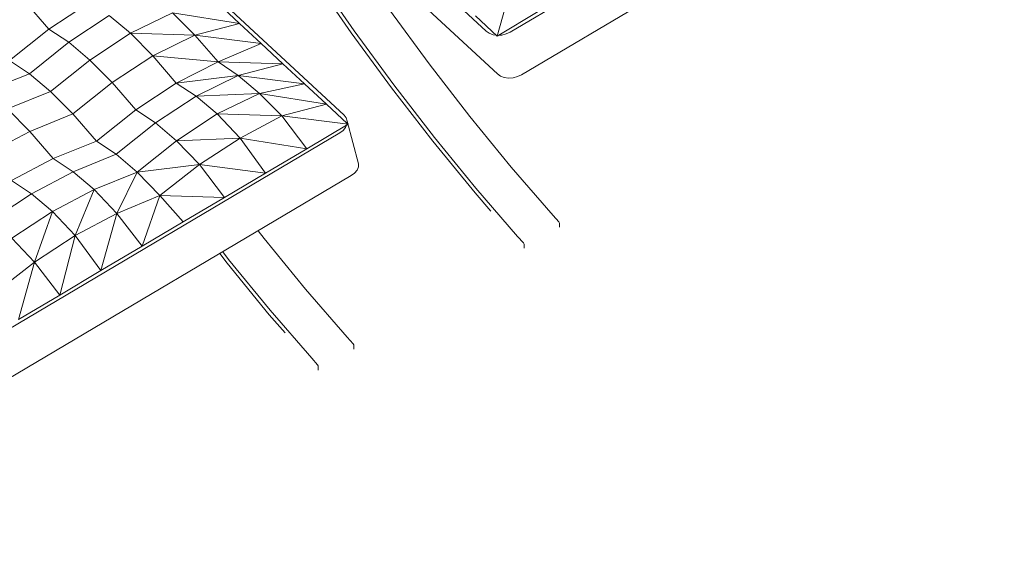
# Model space of a CAD drawing. Header units: millimetres. Extents: x -36631 to 27388, y -24993 to 6945.
# Tile 38 of 64: x -16613 to -15659, y -9028 to -8511. Entities that reach past the tile are written whole.
import ezdxf

# ---------------------------------------------------------------- set-up
doc = ezdxf.new("R2010")
doc.units = ezdxf.units.MM
doc.header["$MEASUREMENT"] = 0
doc.layers.add('Nuevo_09_EI_Mobiliari general', color=7, linetype='Continuous')
doc.layers.add('Nuevo_09_EI_Mobiliari general_Pluma_Nº__1', color=7, linetype='Continuous', lineweight=5)

# ---------------------------------------------------------------- blocks, each defined once
blk = doc.blocks.new('Elem Sección_357_1')
at = {"layer": 'Nuevo_09_EI_Mobiliari general_Pluma_Nº__1', "color": 7, "linetype": 'Continuous', "lineweight": 5}
for p, q in [((-16459.51, -8454.48), (-16298.4, -8604.07)), ((-16584.47, -8520.58), (-16607.33, -8494.21)), ((-16545.18, -8494.65), (-16584.47, -8520.58)), ((-16399.82, -8515.13), (-16420.86, -8495.59)), ((-16525.95, -8507.35), (-16565.24, -8533.28)), ((-16505.51, -8524.59), (-16525.95, -8507.35)), ((-16464.57, -8504.85), (-16505.51, -8524.59)), ((-16442.99, -8526.46), (-16464.57, -8504.85)), ((-16399.82, -8515.13), (-16464.57, -8504.85)), ((-16399.82, -8515.13), (-16442.99, -8526.46)), ((-16378.78, -8534.66), (-16399.82, -8515.13)), ((-16584.47, -8520.58), (-16622.57, -8551.05)), ((-16565.24, -8533.28), (-16584.47, -8520.58)), ((-16505.51, -8524.59), (-16544.81, -8550.52)), ((-16483.86, -8546.43), (-16505.51, -8524.59)), ((-16442.99, -8526.46), (-16505.51, -8524.59)), ((-16442.99, -8526.46), (-16483.86, -8546.43)), ((-16420.31, -8552.14), (-16442.99, -8526.46)), ((-16378.78, -8534.66), (-16442.99, -8526.46)), ((-16565.24, -8533.28), (-16603.34, -8563.75)), ((-16544.81, -8550.52), (-16565.24, -8533.28)), ((-16378.78, -8534.66), (-16420.31, -8552.14)), ((-16357.73, -8554.2), (-16378.78, -8534.66)), ((-16603.34, -8563.75), (-16622.57, -8551.05)), ((-16544.81, -8550.52), (-16582.91, -8580.99)), ((-16523.16, -8572.36), (-16544.81, -8550.52)), ((-16483.86, -8546.43), (-16523.16, -8572.36)), ((-16461.01, -8572.8), (-16483.86, -8546.43)), ((-16420.31, -8552.14), (-16483.86, -8546.43)), ((-16420.31, -8552.14), (-16461.01, -8572.8)), ((-16400.9, -8565.53), (-16420.31, -8552.14)), ((-16357.73, -8554.2), (-16420.31, -8552.14)), ((-16357.73, -8554.2), (-16400.9, -8565.53)), ((-16336.69, -8573.74), (-16357.73, -8554.2)), ((-16645.06, -8580.55), (-16603.34, -8563.75)), ((-16582.91, -8580.99), (-16603.34, -8563.75)), ((-16523.16, -8572.36), (-16561.26, -8602.82)), ((-16500.31, -8598.73), (-16523.16, -8572.36)), ((-16461.01, -8572.8), (-16500.31, -8598.73)), ((-16400.9, -8565.53), (-16461.01, -8572.8)), ((-16441.78, -8585.5), (-16461.01, -8572.8)), ((-16400.9, -8565.53), (-16441.78, -8585.5)), ((-16380.41, -8583), (-16400.9, -8565.53)), ((-16336.69, -8573.74), (-16400.9, -8565.53)), ((-16336.69, -8573.74), (-16380.41, -8583)), ((-16315.65, -8593.27), (-16336.69, -8573.74)), ((-16624.63, -8597.79), (-16582.91, -8580.99)), ((-16561.26, -8602.82), (-16582.91, -8580.99)), ((-16380.41, -8583), (-16441.78, -8585.5)), ((-16380.41, -8583), (-16421.35, -8602.74)), ((-16358.82, -8604.6), (-16380.41, -8583)), ((-16315.65, -8593.27), (-16380.41, -8583)), ((-16441.78, -8585.5), (-16481.08, -8611.43)), ((-16421.35, -8602.74), (-16441.78, -8585.5)), ((-16315.65, -8593.27), (-16358.82, -8604.6)), ((-16295.56, -8611.93), (-16315.65, -8593.27)), ((-16602.98, -8619.62), (-16624.63, -8597.79)), ((-16602.98, -8619.62), (-16561.26, -8602.82)), ((-16538.4, -8629.2), (-16561.26, -8602.82)), ((-16500.31, -8598.73), (-16538.4, -8629.2)), ((-16481.08, -8611.43), (-16500.31, -8598.73)), ((-16421.35, -8602.74), (-16460.65, -8628.67)), ((-16399.28, -8626.17), (-16421.35, -8602.74)), ((-16358.82, -8604.6), (-16421.35, -8602.74)), ((-16481.08, -8611.43), (-16519.18, -8641.9)), ((-16460.65, -8628.67), (-16481.08, -8611.43)), ((-16358.82, -8604.6), (-16399.28, -8626.17)), ((-16334.52, -8636.44), (-16358.82, -8604.6)), ((-16294.61, -8612.81), (-16358.82, -8604.6)), ((-16298.4, -8604.07), (-16296.38, -8606.66)), ((-16296.38, -8606.66), (-16295.43, -8609.63)), ((-16295.43, -8609.63), (-16295.56, -8611.93)), ((-16294.61, -8612.81), (-16295.56, -8611.93)), ((-16284.45, -8651.03), (-16295.43, -8609.63)), ((-16302.5, -8621.15), (-16920.42, -8987.08)), ((-16643.49, -8640.96), (-16602.98, -8619.62)), ((-16580.12, -8645.99), (-16602.98, -8619.62)), ((-16294.61, -8612.81), (-16334.52, -8636.44)), ((-16299.27, -8618.74), (-16302.5, -8621.15)), ((-16296.93, -8615.88), (-16299.27, -8618.74)), ((-16295.97, -8613.61), (-16296.93, -8615.88)), ((-16580.12, -8645.99), (-16538.4, -8629.2)), ((-16519.18, -8641.9), (-16538.4, -8629.2)), ((-16460.65, -8628.67), (-16498.74, -8659.14)), ((-16399.28, -8626.17), (-16460.65, -8628.67)), ((-16438.63, -8651.87), (-16460.65, -8628.67)), ((-16399.28, -8626.17), (-16438.63, -8651.87)), ((-16374.43, -8660.08), (-16399.28, -8626.17)), ((-16334.52, -8636.44), (-16399.28, -8626.17)), ((-16334.52, -8636.44), (-16374.43, -8660.08)), ((-16620.64, -8667.33), (-16580.12, -8645.99)), ((-16560.89, -8658.7), (-16580.12, -8645.99)), ((-16560.89, -8658.7), (-16519.18, -8641.9)), ((-16498.74, -8659.14), (-16519.18, -8641.9)), ((-16601.41, -8680.03), (-16560.89, -8658.7)), ((-16540.46, -8675.94), (-16560.89, -8658.7)), ((-16540.46, -8675.94), (-16498.74, -8659.14)), ((-16518.45, -8699.14), (-16498.74, -8659.14)), ((-16438.63, -8651.87), (-16498.74, -8659.14)), ((-16476.91, -8681.66), (-16498.74, -8659.14)), ((-16438.63, -8651.87), (-16476.91, -8681.66)), ((-16414.33, -8683.71), (-16438.63, -8651.87)), ((-16374.43, -8660.08), (-16438.63, -8651.87)), ((-16374.43, -8660.08), (-16414.33, -8683.71)), ((-16288.3, -8660.13), (-16291.53, -8662.54)), ((-16285.95, -8657.28), (-16288.3, -8660.13)), ((-16284.64, -8654.17), (-16285.95, -8657.28)), ((-16284.45, -8651.03), (-16284.64, -8654.17)), ((-16291.53, -8662.54), (-16909.45, -9028.47)), ((-16601.41, -8680.03), (-16620.64, -8667.33)), ((-16580.98, -8697.27), (-16540.46, -8675.94)), ((-16558.9, -8720.7), (-16540.46, -8675.94)), ((-16518.45, -8699.14), (-16540.46, -8675.94)), ((-16640.71, -8705.96), (-16601.41, -8680.03)), ((-16580.98, -8697.27), (-16601.41, -8680.03)), ((-16518.45, -8699.14), (-16476.91, -8681.66)), ((-16494.15, -8730.98), (-16476.91, -8681.66)), ((-16414.33, -8683.71), (-16476.91, -8681.66)), ((-16454.24, -8707.34), (-16476.91, -8681.66)), ((-16414.33, -8683.71), (-16454.24, -8707.34)), ((-16620.28, -8723.2), (-16580.98, -8697.27)), ((-16598.26, -8746.4), (-16580.98, -8697.27)), ((-16558.9, -8720.7), (-16580.98, -8697.27)), ((-16558.9, -8720.7), (-16518.45, -8699.14)), ((-16534.05, -8754.61), (-16518.45, -8699.14)), ((-16494.15, -8730.98), (-16518.45, -8699.14)), ((-16494.15, -8730.98), (-16454.24, -8707.34)), ((-16381.73, -8715.96), (-16376.01, -8723.35)), ((-16598.26, -8746.4), (-16620.28, -8723.2)), ((-16598.26, -8746.4), (-16558.9, -8720.7)), ((-16573.96, -8778.24), (-16558.9, -8720.7)), ((-16534.05, -8754.61), (-16558.9, -8720.7)), ((-16376.01, -8723.35), (-16335.87, -8772.43)), ((-16534.05, -8754.61), (-16494.15, -8730.98)), ((-16416.06, -8736.29), (-16410.34, -8743.68)), ((-16411.78, -8747.3), (-16418.96, -8738.01)), ((-16410.34, -8743.68), (-16370.2, -8792.76)), ((-16636.54, -8776.19), (-16598.26, -8746.4)), ((-16613.87, -8801.88), (-16598.26, -8746.4)), ((-16573.96, -8778.24), (-16598.26, -8746.4)), ((-16573.96, -8778.24), (-16534.05, -8754.61)), ((-16370.92, -8797.25), (-16411.78, -8747.3)), ((-16335.87, -8772.43), (-16295.35, -8819.16)), ((-16613.87, -8801.88), (-16573.96, -8778.24)), ((-16370.2, -8792.76), (-16329.68, -8839.49)), ((-16355.54, -8814.99), (-16370.92, -8797.25)), ((-16295.35, -8819.16), (-16289.74, -8825.44)), ((-16289.74, -8825.44), (-16289.12, -8826.58)), ((-16289.12, -8826.58), (-16289.12, -8830.57)), ((-16329.68, -8839.49), (-16324.07, -8845.77)), ((-16324.07, -8845.77), (-16323.45, -8846.91)), ((-16323.45, -8846.91), (-16323.45, -8850.9))]:
    blk.add_line(p, q, dxfattribs=at)
blk = doc.blocks.new('Elem Sección_358_1')
at = {"layer": 'Nuevo_09_EI_Mobiliari general_Pluma_Nº__1', "color": 7, "linetype": 'Continuous', "lineweight": 5}
for p, q in [((-15519.58, -8157.5), (-16137.5, -8523.43)), ((-15508.61, -8198.89), (-16126.53, -8564.83)), ((-16160.87, -8522.62), (-16321.97, -8373.03)), ((-16149.89, -8564.01), (-16311, -8414.43)), ((-16325.49, -8468.98), (-16288.68, -8522.29)), ((-16291.5, -8524.07), (-16328.96, -8469.81)), ((-16150.21, -8527.29), (-16134.6, -8471.82)), ((-16254.35, -8501.96), (-16216.08, -8554.34)), ((-16150.21, -8527.29), (-16110.3, -8503.66)), ((-16150.21, -8527.29), (-16171.25, -8507.76)), ((-16252.54, -8577.38), (-16291.5, -8524.07)), ((-16288.68, -8522.29), (-16250.4, -8574.67)), ((-16157.91, -8524.66), (-16160.87, -8522.62)), ((-16154.21, -8526), (-16157.91, -8524.66)), ((-16151.16, -8526.41), (-16154.21, -8526)), ((-16145.66, -8526.3), (-16148.85, -8526.49)), ((-16141.38, -8525.23), (-16145.66, -8526.3)), ((-16137.5, -8523.43), (-16141.38, -8525.23)), ((-16216.08, -8554.34), (-16176.68, -8605.31)), ((-16146.93, -8566.05), (-16149.89, -8564.01)), ((-16126.53, -8564.83), (-16130.41, -8566.63)), ((-16143.24, -8567.4), (-16146.93, -8566.05)), ((-16139.06, -8567.96), (-16143.24, -8567.4)), ((-16134.68, -8567.69), (-16139.06, -8567.96)), ((-16130.41, -8566.63), (-16134.68, -8567.69)), ((-16212.45, -8629.25), (-16252.54, -8577.38)), ((-16250.4, -8574.67), (-16211.01, -8625.64)), ((-16176.68, -8605.31), (-16136.54, -8654.39)), ((-16171.59, -8679.2), (-16212.45, -8629.25)), ((-16211.01, -8625.64), (-16170.87, -8674.71)), ((-16136.54, -8654.39), (-16096.02, -8701.12)), ((-16156.21, -8696.95), (-16171.59, -8679.2)), ((-16170.87, -8674.71), (-16130.35, -8721.44)), ((-16096.02, -8701.12), (-16090.41, -8707.39)), ((-16090.41, -8707.39), (-16089.79, -8708.54)), ((-16089.79, -8708.54), (-16089.79, -8712.52)), ((-16130.35, -8721.44), (-16124.74, -8727.72)), ((-16124.74, -8727.72), (-16124.12, -8728.87)), ((-16124.12, -8728.87), (-16124.12, -8732.85))]:
    blk.add_line(p, q, dxfattribs=at)

msp = doc.modelspace()

# ---------------------------------------------------------------- block references
at = {"layer": 'Nuevo_09_EI_Mobiliari general', "lineweight": 0}
for name in ['Elem Sección_358_1', 'Elem Sección_357_1']:
    msp.add_blockref(name, (0, 0), dxfattribs=at)

doc.saveas('drawing.dxf')
